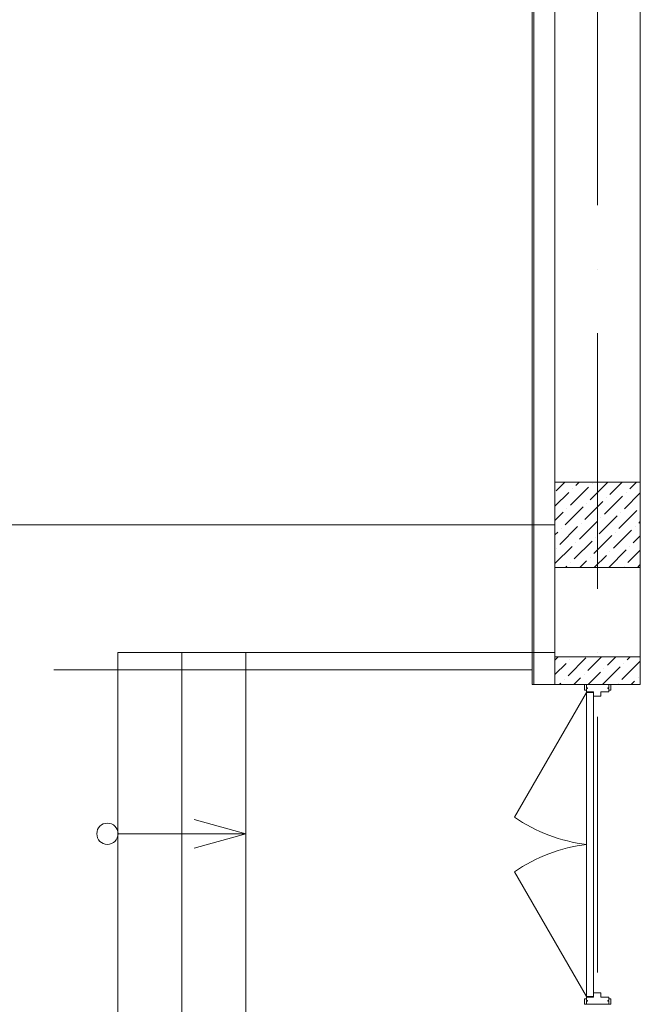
# Model space of a CAD drawing. Header units: millimetres. Extents: x 1114507 to 93926427, y 174473 to 817039.
# Tile 243 of 256: x 1662824 to 1665735, y 773875 to 778495. Entities that reach past the tile are written whole.
import ezdxf

# ---------------------------------------------------------------- set-up
doc = ezdxf.new("R2010")
doc.units = ezdxf.units.MM
doc.linetypes.add('ACAD_ISO10W100', pattern=[18, 12, -3, 0, -3])
for name, color, linetype, lineweight in [('Doors', 86, 'Continuous', 13), ('expl', 234, 'Continuous', 13), ('размеры', 12, 'Continuous', 15)]:
    doc.layers.add(name, color=color, linetype=linetype, lineweight=lineweight)
doc.layers.add('kcd_tx', color=7, linetype='Continuous')
doc.styles.add('ISOCPEUR 1', font='isocpeur.TTF')
doc.linetypes.add('FENCELINE1', pattern='A,6.35,-2.54,[133,ltypeshp.shx,S=2.54,R=0,X=-2.54,Y=0],-2.54,25.4', length=36.83)

# ---------------------------------------------------------------- blocks, each defined once
blk = doc.blocks.new('blok1qavmak')
at = {"color": 252, "lineweight": 0, "ltscale": 100}
for p, q in [((1491653.8, 782732.1), (1491653.8, 775375.1)), ((1491653.8, 775375.1), (1491760.8, 775375.1)), ((1491653.8, 775375.1), (1491760.8, 775375.1))]:
    blk.add_line(p, q, dxfattribs=at)
at = {"color": 32, "lineweight": 0, "ltscale": 100}
blk.add_line((1491660.8, 782725.1), (1491660.8, 775375.1), dxfattribs=at)
at = {"lineweight": 0, "ltscale": 100}
for p, q in [((1491760.8, 782625.1), (1491760.8, 775505.1)), ((1492160.8, 782225.1), (1492160.8, 775505.1)), ((1491760.8, 775375.1), (1492160.8, 775375.1))]:
    blk.add_line(p, q, dxfattribs=at)
at = {"color": 1, "linetype": 'ACAD_ISO10W100', "lineweight": 0, "ltscale": 100}
for p, q in [((1491960.8, 782425.1), (1491960.8, 766825.1)), ((1518960.8, 776125.1), (1491960.8, 776125.1))]:
    blk.add_line(p, q, dxfattribs=at)
at = {"linetype": 'Continuous', "lineweight": 0, "ltscale": 100}
for p, q in [((1491766.1, 776284.8), (1491806.4, 776325.1)), ((1491833.4, 776217.4), (1491917.6, 776301.6)), ((1491858.7, 776310), (1491873.8, 776325.1)), ((1491926, 776242.7), (1492008.5, 776325.1)), ((1491934.4, 776318.4), (1491934.4, 776318.4)), ((1492018.6, 776267.9), (1492075.8, 776325.1)), ((1492111.2, 776293.2), (1492143.2, 776325.1)), ((1491760.8, 776212.2), (1491825, 776276.3)), ((1491841.8, 776293.2), (1491841.8, 776293.2)), ((1491993.4, 776175.3), (1492077.6, 776259.5)), ((1492086, 776200.6), (1492160.8, 776275.4)), ((1492094.4, 776276.3), (1492094.4, 776276.3)), ((1491808.2, 776124.8), (1491892.3, 776209)), ((1491900.8, 776150.1), (1491985, 776234.2)), ((1491909.2, 776225.8), (1491909.2, 776225.8)), ((1492001.8, 776251.1), (1492001.8, 776251.1)), ((1491760.8, 776144.8), (1491799.7, 776183.7)), ((1491816.6, 776200.6), (1491816.6, 776200.6)), ((1491968.1, 776082.7), (1492052.3, 776166.9)), ((1492060.7, 776108), (1492144.9, 776192.2)), ((1492069.1, 776183.7), (1492069.1, 776183.7)), ((1491782.9, 776032.2), (1491867.1, 776116.4)), ((1491875.5, 776057.4), (1491959.7, 776141.6)), ((1491883.9, 776133.2), (1491883.9, 776133.2)), ((1491976.5, 776158.5), (1491976.5, 776158.5)), ((1492136.5, 776116.4), (1492136.5, 776116.4)), ((1492153.3, 776133.2), (1492160.8, 776140.7)), ((1491760.8, 776077.5), (1491774.5, 776091.1)), ((1491791.3, 776108), (1491791.3, 776108)), ((1491942.9, 775990.1), (1492027, 776074.3)), ((1492035.5, 776015.4), (1492119.7, 776099.5)), ((1492043.9, 776091.1), (1492043.9, 776091.1)), ((1492128.1, 776040.6), (1492160.8, 776073.4)), ((1491760.8, 775942.8), (1491841.8, 776023.8)), ((1491850.2, 775964.8), (1491934.4, 776049)), ((1491858.7, 776040.6), (1491858.7, 776040.6)), ((1491951.3, 776065.9), (1491951.3, 776065.9)), ((1492111.2, 776023.8), (1492111.2, 776023.8)), ((1491766.1, 776015.4), (1491766.1, 776015.4)), ((1491945.2, 775925.1), (1492001.8, 775981.7)), ((1492012.6, 775925.1), (1492094.4, 776006.9)), ((1492018.6, 775998.5), (1492018.6, 775998.5)), ((1492102.8, 775948), (1492160.8, 776006)), ((1491810.5, 775925.1), (1491816.6, 775931.2)), ((1491833.4, 775948), (1491833.4, 775948)), ((1491877.9, 775925.1), (1491909.2, 775956.4)), ((1491926, 775973.3), (1491926, 775973.3)), ((1492086, 775931.2), (1492086, 775931.2)), ((1492147.3, 775925.1), (1492160.8, 775938.7)), ((1491760.8, 775489.6, 0), (1491776.3, 775505.1, 0)), ((1491760.8, 775422.3, 0), (1491813.5, 775474.9, 0)), ((1491821.9, 775416, 0), (1491906.1, 775500.2, 0)), ((1491830.4, 775491.8, 0), (1491830.4, 775491.8, 0)), ((1491914.6, 775441.3, 0), (1491978.4, 775505.1, 0)), ((1492007.2, 775466.5, 0), (1492045.7, 775505.1, 0)), ((1492074.5, 775399.2, 0), (1492158.7, 775483.4, 0)), ((1492082.9, 775474.9, 0), (1492082.9, 775474.9, 0)), ((1492099.8, 775491.8, 0), (1492113.1, 775505.1, 0)), ((1491897.7, 775424.4, 0), (1491897.7, 775424.4, 0)), ((1491915.7, 775375.1, 0), (1491973.5, 775432.9, 0)), ((1491983.1, 775375.1, 0), (1492066.1, 775458.1, 0)), ((1491990.3, 775449.7, 0), (1491990.3, 775449.7, 0)), ((1491781, 775375.1, 0), (1491788.3, 775382.3, 0)), ((1491805.1, 775399.2, 0), (1491805.1, 775399.2, 0)), ((1491848.4, 775375.1, 0), (1491880.9, 775407.6, 0)), ((1492057.7, 775382.3, 0), (1492057.7, 775382.3, 0)), ((1492117.8, 775375.1, 0), (1492133.4, 775390.8, 0)), ((1492150.3, 775407.6, 0), (1492150.3, 775407.6, 0))]:
    blk.add_line(p, q, dxfattribs=at)
at = {"color": 0, "lineweight": 0}
for p, q in [((1491760.8, 775525.1), (1489710.8, 775525.1)), ((1489710.8, 775525.1), (1489710.8, 773725.1)), ((1490010.8, 775525.1), (1490010.8, 773725.1)), ((1490310.8, 775525.1), (1490310.8, 773725.1))]:
    blk.add_line(p, q, dxfattribs=at)
at = {"color": 204, "linetype": 'FENCELINE1', "lineweight": 0, "ltscale": 20}
blk.add_line((1489410.8, 775445.1), (1491653.8, 775445.1), dxfattribs=at)
at = {"lineweight": 0, "ltscale": 60}
blk.add_line((1491908.8, 774587.8), (1491908.8, 774662.4), dxfattribs=at)
blk.add_line((1491908.8, 774587.8), (1491908.8, 774662.4), dxfattribs=at)
at = {"layer": 'Doors', "lineweight": 0}
for p, q in [((1491898.8, 775375.1), (1491898.8, 775348.9)), ((1491908.8, 775375.1), (1491898.8, 775375.1)), ((1491898.8, 775375.1), (1491898.8, 775348.9)), ((1491908.8, 775375.1), (1491898.8, 775375.1)), ((1491908.8, 775375.1), (1492012.9, 775375.1)), ((1491908.8, 775375.1), (1491908.8, 775360.7)), ((1491908.8, 775375.1), (1491908.8, 775375.1)), ((1491908.8, 775375.1), (1492012.9, 775375.1)), ((1491908.8, 775375.1), (1491908.8, 775360.7)), ((1491908.8, 775375.1), (1491908.8, 775375.1)), ((1492012.9, 775375.1), (1492012.9, 775360.7)), ((1492012.9, 775375.1), (1492012.9, 775360.7)), ((1492012.9, 775375.1), (1492012.9, 775375.1)), ((1492012.9, 775375.1), (1492022.9, 775375.1)), ((1492012.9, 775375.1), (1492012.9, 775360.7)), ((1492012.9, 775375.1), (1492012.9, 775360.7)), ((1492012.9, 775375.1), (1492012.9, 775375.1)), ((1492012.9, 775375.1), (1492022.9, 775375.1)), ((1492022.9, 775375.1), (1492022.9, 775348.9)), ((1492022.9, 775375.1), (1492022.9, 775348.9)), ((1491908.8, 775337.8), (1491571.1, 774752.9)), ((1491908.8, 775337.8), (1491571.1, 774752.9)), ((1491908.8, 775348.9), (1491898.8, 775348.9)), ((1491908.8, 775348.9), (1491898.8, 775348.9)), ((1491908.8, 775360.7), (1491913.4, 775360.7)), ((1491908.8, 775360.7), (1491913.4, 775360.7)), ((1491908.8, 775356.7), (1491908.8, 775341.8)), ((1491908.8, 775356.7), (1491913.4, 775356.7)), ((1491908.8, 775356.7), (1491908.8, 775341.8)), ((1491908.8, 775356.7), (1491913.4, 775356.7)), ((1491908.8, 775341.8), (1491942.1, 775341.8)), ((1491908.8, 775341.8), (1491942.1, 775341.8)), ((1491908.8, 775337.8), (1491908.8, 774662.4)), ((1491908.8, 775337.8), (1491942.1, 775337.8)), ((1491908.8, 775337.8), (1491908.8, 774662.4)), ((1491908.8, 775337.8), (1491942.1, 775337.8)), ((1491913.4, 775360.7), (1491913.4, 775356.7)), ((1491913.4, 775360.7), (1491913.4, 775356.7)), ((1491942.1, 775341.8), (1491942.1, 773929.4)), ((1491942.1, 775341.8), (1491942.1, 773929.4)), ((1491975.4, 775341.8), (1491975.4, 775320.8)), ((1491975.4, 775341.8), (1492012.9, 775341.8)), ((1491975.4, 775341.8), (1491975.4, 775320.8)), ((1491975.4, 775341.8), (1492012.9, 775341.8)), ((1492012.9, 775360.7), (1492008.3, 775360.7)), ((1492008.3, 775360.7), (1492008.3, 775356.7)), ((1492012.9, 775360.7), (1492008.3, 775360.7)), ((1492008.3, 775360.7), (1492008.3, 775356.7)), ((1492012.9, 775356.7), (1492008.3, 775356.7)), ((1492012.9, 775356.7), (1492008.3, 775356.7)), ((1492012.9, 775356.7), (1492012.9, 775341.8)), ((1492012.9, 775356.7), (1492012.9, 775341.8)), ((1492012.9, 775348.9), (1492022.9, 775348.9)), ((1492012.9, 775348.9), (1492022.9, 775348.9)), ((1491942.1, 775320.8), (1491975.4, 775320.8)), ((1491942.1, 775320.8), (1491975.4, 775320.8)), ((1491908.8, 773912.4), (1491908.8, 774587.8)), ((1491908.8, 773912.4), (1491908.8, 774587.8)), ((1491942.1, 773908.4), (1491942.1, 774587.8)), ((1491942.1, 773908.4), (1491942.1, 774587.8)), ((1491908.8, 773912.4), (1491571.1, 774497.3)), ((1491908.8, 773912.4), (1491571.1, 774497.3)), ((1491898.8, 773875.1), (1491898.8, 773901.3)), ((1491908.8, 773901.3), (1491898.8, 773901.3)), ((1491898.8, 773875.1), (1491898.8, 773901.3)), ((1491908.8, 773901.3), (1491898.8, 773901.3)), ((1491908.8, 773912.4), (1491942.1, 773912.4)), ((1491908.8, 773912.4), (1491942.1, 773912.4)), ((1491908.8, 773908.4), (1491942.1, 773908.4)), ((1491908.8, 773893.6), (1491908.8, 773908.4)), ((1491908.8, 773908.4), (1491942.1, 773908.4)), ((1491908.8, 773893.6), (1491908.8, 773908.4)), ((1491942.1, 773929.4), (1491975.4, 773929.4)), ((1491942.1, 773929.4), (1491975.4, 773929.4)), ((1491975.4, 773908.4), (1491975.4, 773929.4)), ((1491975.4, 773908.4), (1491975.4, 773929.4)), ((1491975.4, 773908.4), (1492012.9, 773908.4)), ((1491975.4, 773908.4), (1492012.9, 773908.4)), ((1492012.9, 773893.6), (1492012.9, 773908.4)), ((1492012.9, 773893.6), (1492012.9, 773908.4)), ((1492012.9, 773901.3), (1492022.9, 773901.3)), ((1492012.9, 773901.3), (1492022.9, 773901.3)), ((1492022.9, 773875.1), (1492022.9, 773901.3)), ((1492022.9, 773875.1), (1492022.9, 773901.3)), ((1491908.8, 773875.1), (1491898.8, 773875.1)), ((1491908.8, 773875.1), (1491898.8, 773875.1)), ((1491908.8, 773893.6), (1491913.4, 773893.6)), ((1491908.8, 773893.6), (1491913.4, 773893.6)), ((1491908.8, 773875.1), (1491908.8, 773889.5)), ((1491908.8, 773889.5), (1491913.4, 773889.5)), ((1491908.8, 773875.1), (1491908.8, 773889.5)), ((1491908.8, 773889.5), (1491913.4, 773889.5)), ((1491908.8, 773875.1), (1492012.9, 773875.1)), ((1491908.8, 773875.1), (1491908.8, 773875.1)), ((1491908.8, 773875.1), (1492012.9, 773875.1)), ((1491908.8, 773875.1), (1491908.8, 773875.1)), ((1491913.4, 773889.5), (1491913.4, 773893.6)), ((1491913.4, 773889.5), (1491913.4, 773893.6)), ((1492012.9, 773893.6), (1492008.3, 773893.6)), ((1492008.3, 773889.5), (1492008.3, 773893.6)), ((1492012.9, 773893.6), (1492008.3, 773893.6)), ((1492008.3, 773889.5), (1492008.3, 773893.6)), ((1492012.9, 773889.5), (1492008.3, 773889.5)), ((1492012.9, 773889.5), (1492008.3, 773889.5)), ((1492012.9, 773875.1), (1492012.9, 773889.5)), ((1492012.9, 773875.1), (1492012.9, 773889.5)), ((1492012.9, 773875.1), (1492012.9, 773889.5)), ((1492012.9, 773875.1), (1492012.9, 773889.5)), ((1492012.9, 773875.1), (1492012.9, 773875.1)), ((1492012.9, 773875.1), (1492022.9, 773875.1)), ((1492012.9, 773875.1), (1492012.9, 773875.1)), ((1492012.9, 773875.1), (1492022.9, 773875.1))]:
    blk.add_line(p, q, dxfattribs=at)
at = {"layer": 'Doors', "lineweight": 0, "extrusion": (0, 0, -1)}
blk.add_ellipse((1491842.3, 774959.4), major_axis=(-459.6, 173.9), ratio=0.632541, start_param=4.336202, end_param=5.088576, dxfattribs=at)
blk.add_ellipse((1491842.3, 774959.4), major_axis=(-459.6, 173.9), ratio=0.632541, start_param=4.336202, end_param=5.088576, dxfattribs=at)
at = {"layer": 'Doors', "lineweight": 0}
blk.add_ellipse((1491842.3, 774290.8), major_axis=(-459.6, -173.9), ratio=0.632541, start_param=4.336202, end_param=5.088576, dxfattribs=at)
blk.add_ellipse((1491842.3, 774290.8), major_axis=(-459.6, -173.9), ratio=0.632541, start_param=4.336202, end_param=5.088576, dxfattribs=at)
at = {"layer": 'expl', "lineweight": 0}
for p, q in [((1490310.8, 774675.1), (1490067.8, 774742.3)), ((1489711.7, 774675.1), (1490310.8, 774675.1)), ((1490310.8, 774675.1), (1490067.8, 774607.9))]:
    blk.add_line(p, q, dxfattribs=at)
blk.add_circle((1489661.7, 774675.1), 50, dxfattribs=at)
at = {"layer": 'kcd_tx', "color": 152, "lineweight": 0, "ltscale": 100}
blk.add_line((1491760.8, 776125.1), (1488228.2, 776125.1), dxfattribs=at)
blk.add_line((1491760.8, 776125.1), (1488228.2, 776125.1), dxfattribs=at)
at = {"layer": 'размеры', "lineweight": 0, "ltscale": 5}
for p, q in [((1492160.8, 776325.1), (1491760.8, 776325.1)), ((1491760.8, 776325.1), (1491760.8, 775925.1)), ((1492160.8, 775925.1), (1492160.8, 776325.1)), ((1491760.8, 775925.1), (1492160.8, 775925.1)), ((1491760.8, 775375.1), (1491760.8, 775505.1)), ((1491760.8, 775505.1), (1492160.8, 775505.1)), ((1492160.8, 775505.1), (1492160.8, 775375.1)), ((1492160.8, 775375.1), (1491760.8, 775375.1))]:
    blk.add_line(p, q, dxfattribs=at)

msp = doc.modelspace()

# ---------------------------------------------------------------- block references
at = {"color": 0}
msp.add_blockref('blok1qavmak', (173574, 0), dxfattribs=at)

# ---------------------------------------------------------------- next in the draw order: texts
at = {"linetype": 'ByBlock', "lineweight": 30, "ltscale": 10, "insert": (1197603, 784433.1, 0), "char_height": 250, "width": 18040, "attachment_point": 1, "style": 'ISOCPEUR 1'}
msp.add_mtext('     Рабочая документация по объекту: {\\C7;школы ^J}     Настоящий проект выполнен на основании чертежей марки АС, ВК и ОВ в соответствии с требованиями КМК и ПУЭ.\\P     Внешнее электроснабжение решается в отдельном проекте "Внутриплощадочных сетей"\\P     Проект энергоснабжения школы.\\P     Установленная мощность 33,6 кВт; Расчетная мощность 30,2 кВт  \\P     По надежности энергоснабжения школа относится к потребителям II категории.\\P\\pi1291.6675,t0,19518.5175;{\\LСиловое электрооборудование:\\P\\pi0,tz;}     В качестве вводно-распределительного и силового щита принят щит {\\C0;ПР11-3060-21УЗ (изготовить индв. по заказу) }. В качестве осветительного и силового щита принять щит ЩРВ-6 {\\C0;(изготовить индв. по заказу)} и щит комплектный ОЩВ.\\P\\pt0,19518.5175;     Электропотребителями здания  являются: освещение, штепсельные розетки, электропотребители технологического оборудования. Главный распределительный щит, силовые щиты и щиты освещения приняты сборными с модульными автоматическими выключателями с установкой на DIN-рейку по индивидуальному заказу. В распределительных щитах предусматривается устройство заземляющей шины. Фазораспределение злектронагрузок должно быть равномерным. Автоматические выключатели на розеточных группах имеют устройства  защитного отключения. \\P\\ptz;     Силовыми электроприемниками являются потребители сантехнического и технологического оборудования помещений. Магистральные и распределительные сети выполняются медным кабелем ВВГнг  в винипластовых  трубах в стенах срыто под штукатуркой. Ответвительные коробки установить скрыто на стене.\\P     1.  Розетки разместить на высоте 1800 мм от чистого пола в  помещениях   для  пребывания  детей  (А также см. уточнение по плану)  согласно пункта 12.34 КМК КМК КМК 2.04.17-19. ^J     2.  Выключатели во всех помещениях разместить на высоте 1800 мм.  Отступ от проёмов дверей - 200 мм, а также см. уточнение по плану.^J  Допускается установка выключателей под потолком с управлением при помощи шнура. ПУЭ п. 6.6.31.^J  Установка штепсельных розеток в ванных комнатах, душевых, мыльных помещениях бань, помещениях, содержащих нагреватели для саун (далее по тексту «саунах»), а также в стиральных помещениях прачечных не допускается ПУЭ п. 7.1.48.^JМинимальное расстояние от выключателей, штепсельных розеток и элементов электроустановок до газопроводов должно быть не менее 0,5 м ПУЭ п. 7.1.50.\\P{\\O      \\L\\oЭлектроосвещение}\\P     В соответствии КМК КМК 2.01.05-19. в проекте предусматривается общее рабочее, эвакуационное освещение на напряжение 220В.  Рабочее освещение предусматривается во всех помещениях комплекса, эвакуационное - в коридорах, в фойе, лестничных клетках, вестибюле. На выходах по пути эвакуации устанавливаются световые указатели "Выход" с аккумуляторными  батареями. Светильники аварийного освещения обозначаются значком "А" и выбираются из числа светильников рабочего освещения и питаются от щита ЩАО. Управление освещением выполняется включателями, устанавливаемыми по месту. Выбор светильников произведен в соответствии с назначением помещений, их конструктивными особенностями и характеристикой окружающей среды. В качестве источников света приняты светильники потолочные светодиодные LED панели и {\\C0;светодиодные линейные светильники} . Групповые сети освещения выполняются медным кабелем ВВГнг в винипластовой трубе.\\P\\pi1896.36,t0,28627.16;{\\LЗаземление}\\P\\pi0,tz;     Для защиты от поражения  электрическим током применяется система заземления TN-S  (используется 3я и 5я  жила  кабеля) и выполняется уравнивание потенциалов. Все металлические нетоковедущие части электрооборудования подлежат заземлению. В качестве заземляющих проводников используются нулевые провода сети и специальные заземляющие проводники, прокладываемые совместно с рабочими проводниками от электрощитов до электропотребителей. Сопротивление растеканию тока заземляющих устройств не должно превышать 4 Ом в любое время года. Внутренний контур заземления необходимо присоединить к наружному контуру заземления. Защита от заноса высокого потенциала и уравнивание потенциалов выполняется путем присоединения металлической арматуры фундаментов к горизонтальному  заземлителю. Все соединения выполнить сваркой.', dxfattribs=at)

doc.saveas('drawing.dxf')
